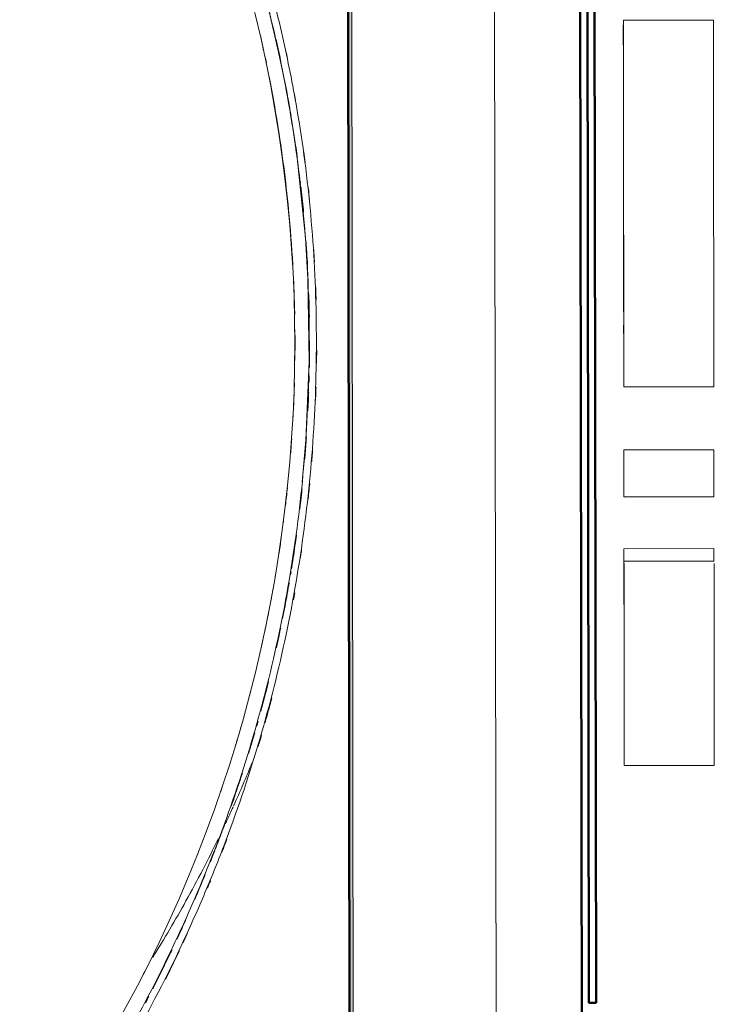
# Model space of a CAD drawing. Header units: millimetres. Extents: x -197461 to 862495, y -970068 to 63888.
# Tile 191 of 253: x -97803 to -96830, y -155995 to -154616. Entities that reach past the tile are written whole.
import ezdxf

# ---------------------------------------------------------------- set-up
doc = ezdxf.new("R2010")
doc.units = ezdxf.units.MM
doc.layers.get('0').update_dxf_attribs({"linetype": 'CONTINUOUS'})
for name, color, linetype, lineweight in [('A-FLOR', 192, 'CONTINUOUS', 5), ('A-MASS', 70, 'CONTINUOUS', 5), ('A-Wall', 252, 'CONTINUOUS', 0)]:
    doc.layers.add(name, color=color, linetype=linetype, lineweight=lineweight)

msp = doc.modelspace()

# ---------------------------------------------------------------- hatches: boundary and pattern name
at = {"layer": 'A-Wall', "true_color": 0x636466}
h = msp.add_hatch(color=251, dxfattribs=at)
h.paths.add_polyline_path([(-97330.17246, -159830.34223), (-97343.50064, -150605.81749), (-97348.49712, -150608.25718), (-97335.16894, -159832.78193)], flags=0)
h.paths.add_polyline_path([(-97344.15941, -150149.87353), (-97351.05914, -145374.52377), (-97356.05562, -145376.96346), (-97349.15589, -150152.31322)], flags=0)

# ---------------------------------------------------------------- linework, layer by layer
at = {"color": 251, "lineweight": 5, "true_color": 0x636466}
for p, q in [((-96957.46189, -154617.19359), (-96831.46199, -154617.04199)), ((-96831.46193, -154617.04194), (-96957.46183, -154617.19354)), ((-96830.84471, -155130.61978), (-96956.84461, -155130.77138)), ((-96956.84439, -155130.77194), (-96830.84449, -155130.62034)), ((-96956.64396, -155218.82729), (-96830.64406, -155218.67569)), ((-96956.75127, -155284.61243), (-96830.75137, -155284.46083)), ((-96956.56495, -155284.49261), (-96830.56505, -155284.34101)), ((-96830.61613, -155357.10524), (-96956.61602, -155357.25685)), ((-96830.50482, -155374.77918), (-96956.50472, -155374.93078)), ((-96956.39594, -155457.67945), (-96956.40554, -155454.32418)), ((-96956.30025, -155660.9655), (-96830.30035, -155660.8139)), ((-96830.11221, -155660.69291), (-96956.1121, -155660.84451))]:
    msp.add_line(p, q, dxfattribs=at)
at = {"color": 251, "lineweight": 5, "true_color": 0x636466, "flags": 128}
for points in [[(-97454.72096, -154599.02797), (-97440.10465, -154661.79145), (-97434.14724, -154690.45156), (-97428.74753, -154718.53206), (-97426.29622, -154732.08634), (-97421.80552, -154758.52668), (-97414.1838, -154809.8771), (-97402.53617, -154921.86367), (-97399.13766, -154979.37326), (-97397.42573, -155095.03878), (-97402.02204, -155205.28951), (-97406.46522, -155259.07739), (-97406.94507, -155264.00424)], [(-96956.83029, -155218.94712), (-96956.80366, -155218.92999), (-96956.77704, -155218.91288), (-96956.75043, -155218.89576), (-96956.72381, -155218.87864)], [(-96956.75127, -155284.61243), (-96956.79077, -155251.78503), (-96956.83029, -155218.94712)], [(-96956.64396, -155218.82729), (-96956.60445, -155251.6688), (-96956.56495, -155284.49261)], [(-96830.56505, -155284.34101), (-96830.60455, -155251.5172), (-96830.64406, -155218.67569)], [(-96956.59157, -155284.50973), (-96956.61819, -155284.52685), (-96956.64481, -155284.54397), (-96956.67142, -155284.56108), (-96956.69804, -155284.5782), (-96956.72465, -155284.59531), (-96956.75127, -155284.61243)], [(-96830.75137, -155284.46083), (-96830.72475, -155284.44371), (-96830.69814, -155284.4266), (-96830.67152, -155284.40948), (-96830.64491, -155284.39237), (-96830.61829, -155284.37525), (-96830.59167, -155284.35813)], [(-96956.61602, -155357.25685), (-96956.61234, -155357.54046), (-96956.59465, -155362.74952), (-96956.56975, -155374.64586), (-96956.54003, -155391.41022), (-96956.50879, -155409.85745), (-96956.47804, -155427.75671)], [(-96830.56985, -155374.49426), (-96830.59475, -155362.59792), (-96830.61244, -155357.38886), (-96830.61613, -155357.10524)], [(-96956.56739, -155435.29289), (-96956.57532, -155427.55224), (-96956.59886, -155402.78651), (-96956.61516, -155382.33131), (-96956.62035, -155373.90595)], [(-96956.52198, -155435.64896), (-96956.52357, -155439.54498), (-96956.52281, -155442.43998), (-96956.52245, -155443.26069), (-96956.52153, -155445.03088), (-96956.51864, -155449.73331), (-96956.51053, -155460.14035), (-96956.49966, -155471.74372), (-96956.48648, -155484.37551), (-96956.47141, -155497.86782), (-96956.43736, -155526.76245), (-96956.40098, -155557.0844), (-96956.36574, -155587.49051)], [(-96956.49096, -155442.94636), (-96956.49727, -155439.83047), (-96956.50828, -155435.71196)], [(-96956.46579, -155457.91869), (-96956.47729, -155450.7764), (-96956.48589, -155445.75471)], [(-96956.41735, -155454.55939), (-96956.41845, -155458.19181), (-96956.41755, -155460.8959), (-96956.41627, -155463.25196), (-96956.41357, -155467.40272), (-96956.40638, -155476.48057), (-96956.39704, -155486.49707), (-96956.37305, -155508.88295), (-96956.34387, -155533.63421), (-96956.27901, -155586.52842)], [(-96956.30025, -155660.9655), (-96956.33595, -155631.35371), (-96956.37143, -155602.00114), (-96956.38895, -155587.50834)], [(-96956.36574, -155587.49051), (-96956.34496, -155587.47715), (-96956.32449, -155587.46398), (-96956.30393, -155587.45076)], [(-96956.13898, -155660.86179), (-96956.16586, -155660.87908), (-96956.19274, -155660.89636), (-96956.21961, -155660.91365), (-96956.24649, -155660.93093), (-96956.27336, -155660.94821), (-96956.30025, -155660.9655)], [(-96830.30035, -155660.8139), (-96830.27346, -155660.79661), (-96830.24659, -155660.77933), (-96830.21971, -155660.76204), (-96830.19284, -155660.74476), (-96830.16596, -155660.72748), (-96830.13909, -155660.71019)]]:
    msp.add_lwpolyline(points, dxfattribs=at)
at = {"color": 251, "lineweight": 5, "true_color": 0x636466}
msp.add_arc((-99362.46729, -155070.1381), 1945.09839, 326.41226391, 29.68567243, dxfattribs=at)
for points, knots in [([(-96956.84437, -155130.77193), (-96956.84094, -155130.77081), (-96956.83511, -155129.93433), (-96956.82961, -155126.24102), (-96956.8273, -155120.15187), (-96956.82815, -155111.80503), (-96956.83206, -155101.31129), (-96956.83895, -155088.78145), (-96956.84872, -155074.32629), (-96956.86128, -155058.0566), (-96956.87655, -155040.08324), (-96956.89443, -155020.51676), (-96956.91483, -154999.46883), (-96956.93767, -154977.04697), (-96956.96284, -154953.3742), (-96956.9903, -154928.5157), (-96957.01977, -154902.75249), (-96957.05191, -154875.56002), (-96957.08381, -154849.42028), (-96957.11603, -154823.85731), (-96957.14816, -154799.17123), (-96957.18002, -154775.45422), (-96957.21138, -154752.85419), (-96957.24205, -154731.50411), (-96957.27179, -154711.54093), (-96957.3004, -154693.10057), (-96957.32765, -154676.3192), (-96957.35333, -154661.33294), (-96957.37723, -154648.2779), (-96957.39913, -154637.29029), (-96957.41882, -154628.50585), (-96957.43606, -154622.06218), (-96957.45064, -154618.09834), (-96957.45844, -154617.19952), (-96957.46183, -154617.19365)], [-1.9986217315, -1.9986217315, -1.9986217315, -1.9986217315, -1.9375, -1.875, -1.8125, -1.75, -1.6875, -1.625, -1.5625, -1.5, -1.4375, -1.375, -1.3125, -1.25, -1.1875, -1.125, -1.0625, -1, -0.9375, -0.875, -0.8125, -0.75, -0.6875, -0.625, -0.5625, -0.5, -0.4375, -0.375, -0.3125, -0.25, -0.1875, -0.125, -0.0625, -0.0003991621, -0.0003991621, -0.0003991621, -0.0003991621]), ([(-96831.46193, -154617.04194), (-96831.45854, -154617.04212), (-96831.45074, -154617.94945), (-96831.43617, -154621.90986), (-96831.41892, -154628.35444), (-96831.39923, -154637.13864), (-96831.37733, -154648.12631), (-96831.35343, -154661.18134), (-96831.32775, -154676.1676), (-96831.3005, -154692.94897), (-96831.27189, -154711.38933), (-96831.24215, -154731.35251), (-96831.21149, -154752.70259), (-96831.18012, -154775.30262), (-96831.14826, -154799.01963), (-96831.11613, -154823.70571), (-96831.08391, -154849.26868), (-96831.05201, -154875.40842), (-96831.01987, -154902.60089), (-96830.9904, -154928.3641), (-96830.96294, -154953.2226), (-96830.93777, -154976.89537), (-96830.91493, -154999.31723), (-96830.89453, -155020.36516), (-96830.87665, -155039.93164), (-96830.86138, -155057.905), (-96830.84882, -155074.17469), (-96830.83905, -155088.62983), (-96830.83217, -155101.15974), (-96830.82825, -155111.65326), (-96830.8274, -155120.0009), (-96830.82971, -155126.08705), (-96830.8352, -155129.79148), (-96830.84107, -155130.60079), (-96830.84448, -155130.61912)], [0.0003991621, 0.0003991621, 0.0003991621, 0.0003991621, 0.0625, 0.125, 0.1875, 0.25, 0.3125, 0.375, 0.4375, 0.5, 0.5625, 0.625, 0.6875, 0.75, 0.8125, 0.875, 0.9375, 1, 1.0625, 1.125, 1.1875, 1.25, 1.3125, 1.375, 1.4375, 1.5, 1.5625, 1.625, 1.6875, 1.75, 1.8125, 1.875, 1.9375, 1.9986217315, 1.9986217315, 1.9986217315, 1.9986217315]), ([(-96957.43014, -154705.47669), (-96957.43432, -154700.72956), (-96957.44338, -154690.12114), (-96957.45537, -154674.88763), (-96957.46558, -154660.17829), (-96957.47289, -154647.40786), (-96957.47716, -154636.7245), (-96957.47834, -154628.93267), (-96957.47728, -154625.3179), (-96957.47666, -154623.9361)], [1.4523531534, 1.4523531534, 1.4523531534, 1.4523531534, 1.5, 1.5625, 1.625, 1.6875, 1.75, 1.8125, 1.85714285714, 1.85714285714, 1.85714285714, 1.85714285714]), ([(-97457.28343, -154676.62991), (-97459.7765, -154664.58518), (-97462.63874, -154651.32877), (-97465.67303, -154638.10993), (-97465.95637, -154636.88206)], [0.901012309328, 0.901012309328, 0.901012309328, 0.901012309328, 0.923913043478, 0.926258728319, 0.926258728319, 0.926258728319, 0.926258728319]), ([(-97443.63055, -154644.00699), (-97442.9705, -154646.94561), (-97441.09207, -154655.39809), (-97438.80768, -154666.00194), (-97437.20415, -154673.66665), (-97436.76164, -154675.79943)], [-7119.7817790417, -7119.7817790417, -7119.7817790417, -7119.7817790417, -7110.8149109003, -7094.0026373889, -7087.5236836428, -7087.5236836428, -7087.5236836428, -7087.5236836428]), ([(-97427.52806, -154671.08834), (-97427.78917, -154669.83855), (-97428.56469, -154666.14433), (-97429.35082, -154662.4521), (-97429.87555, -154660.01004)], [7090.2241391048, 7090.2241391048, 7090.2241391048, 7090.2241391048, 7094.0026373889, 7101.3949776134, 7101.3949776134, 7101.3949776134, 7101.3949776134]), ([(-97420.22166, -154959.57772), (-97421.67835, -154933.84993), (-97426.77384, -154867.39162), (-97437.8917, -154780.97963), (-97448.79682, -154719.60133), (-97452.88181, -154698.52893), (-97453.07881, -154697.51685)], [0.72376738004, 0.72376738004, 0.72376738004, 0.72376738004, 0.77173913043, 0.84782608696, 0.88586956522, 0.88778922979, 0.88778922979, 0.88778922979, 0.88778922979]), ([(-96957.37735, -154694.45461), (-96957.37824, -154695.02178), (-96957.38106, -154697.8571), (-96957.38107, -154706.62294), (-96957.37232, -154724.29105), (-96957.35557, -154747.42238), (-96957.33158, -154775.06604), (-96957.30104, -154806.33255), (-96957.26492, -154840.10315), (-96957.22316, -154876.11474), (-96957.17962, -154910.91087), (-96957.13522, -154944.08784), (-96957.09151, -154974.64068), (-96957.0499, -155001.6893), (-96957.01169, -155024.45538), (-96956.97878, -155041.62863), (-96956.95698, -155051.19234), (-96956.94842, -155053.18072), (-96956.94637, -155053.59267)], [0.0833333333, 0.0833333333, 0.0833333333, 0.0833333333, 0.125, 0.25, 0.375, 0.5, 0.625, 0.75, 0.875, 1, 1.125, 1.25, 1.375, 1.5, 1.625, 1.75, 1.875, 1.9166666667, 1.9166666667, 1.9166666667, 1.9166666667]), ([(-96957.3582, -154694.61824), (-96957.35595, -154695.19583), (-96957.34639, -154698.04117), (-96957.33338, -154703.45548), (-96957.32196, -154708.97019), (-96957.32055, -154709.65951)], [-1.91666666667, -1.91666666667, -1.91666666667, -1.91666666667, -1.875, -1.75, -1.73271024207, -1.73271024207, -1.73271024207, -1.73271024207]), ([(-97430.04803, -154709.64516), (-97429.43722, -154712.87328), (-97427.79594, -154721.66887), (-97425.91921, -154732.12519), (-97424.66463, -154739.35197), (-97424.37929, -154741.00847)], [-7053.3244028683, -7053.3244028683, -7053.3244028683, -7053.3244028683, -7043.565816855, -7026.7535433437, -7021.7555352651, -7021.7555352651, -7021.7555352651, -7021.7555352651]), ([(-97416.74535, -154788.946), (-97416.05304, -154793.68022), (-97415.07962, -154800.51689), (-97414.14266, -154807.36647), (-97413.8583, -154809.47173)], [-6973.7134668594, -6973.7134668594, -6973.7134668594, -6973.7134668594, -6959.5044492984, -6953.202796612, -6953.202796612, -6953.202796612, -6953.202796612]), ([(-97402.89565, -154816.05146), (-97403.518, -154811.29351), (-97404.30744, -154805.43079), (-97405.1234, -154799.57754), (-97405.27832, -154798.47334)], [6945.3466848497, 6945.3466848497, 6945.3466848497, 6945.3466848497, 6959.5044492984, 6962.7973152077, 6962.7973152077, 6962.7973152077, 6962.7973152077]), ([(-97408.70961, -154851.0614), (-97408.60883, -154851.95696), (-97407.87951, -154858.48017), (-97406.62865, -154870.22202), (-97405.56774, -154881.0724), (-97405.07954, -154886.28938)], [-6911.7435146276, -6911.7435146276, -6911.7435146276, -6911.7435146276, -6909.0676287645, -6892.2553552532, -6876.7059444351, -6876.7059444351, -6876.7059444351, -6876.7059444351]), ([(-97401.80178, -154925.74552), (-97401.49638, -154929.95235), (-97400.81294, -154939.81906), (-97400.11947, -154951.0924), (-97399.72415, -154958.15761), (-97399.64665, -154959.57076)], [-6837.5217250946, -6837.5217250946, -6837.5217250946, -6837.5217250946, -6825.0062612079, -6808.1939876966, -6803.9905223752, -6803.9905223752, -6803.9905223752, -6803.9905223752]), ([(-97389.86451, -154955.38732), (-97389.87634, -154955.17867), (-97390.19599, -154949.56111), (-97390.54037, -154943.94326), (-97390.89498, -154938.53208)], [6807.576546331, 6807.576546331, 6807.576546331, 6807.576546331, 6808.1939876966, 6824.199652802, 6824.199652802, 6824.199652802, 6824.199652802]), ([(-97417.54155, -155028.74624), (-97417.7082, -155020.77594), (-97418.14029, -155004.80513), (-97418.77019, -154988.84105), (-97419.1353, -154980.84517)], [0.680811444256, 0.680811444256, 0.680811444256, 0.680811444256, 0.695652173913, 0.710552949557, 0.710552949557, 0.710552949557, 0.710552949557]), ([(-97387.56934, -155008.83051), (-97387.59762, -155007.86369), (-97387.79726, -155001.2061), (-97388.04685, -154994.08626), (-97388.29165, -154987.93741), (-97388.3102, -154987.47579)], [6754.9008215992, 6754.9008215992, 6754.9008215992, 6754.9008215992, 6757.7571671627, 6774.569440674, 6775.9341203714, 6775.9341203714, 6775.9341203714, 6775.9341203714]), ([(-97397.82433, -155000.85568), (-97397.76428, -155002.64947), (-97397.52499, -155010.10519), (-97397.24109, -155020.86281), (-97397.06629, -155029.82033), (-97397.01019, -155033.12086)], [-6763.0839836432, -6763.0839836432, -6763.0839836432, -6763.0839836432, -6757.7571671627, -6740.9448936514, -6731.1391136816, -6731.1391136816, -6731.1391136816, -6731.1391136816]), ([(-96956.87526, -155124.20557), (-96956.87913, -155122.87248), (-96956.8889, -155119.2027), (-96956.9061, -155111.66358), (-96956.92718, -155101.20789), (-96956.95017, -155088.7353), (-96956.97489, -155074.35187), (-96956.9991, -155059.44328), (-96957.01527, -155049.05092), (-96957.0224, -155044.39681)], [0.14285714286, 0.14285714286, 0.14285714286, 0.14285714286, 0.1875, 0.25, 0.3125, 0.375, 0.4375, 0.5, 0.54767890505, 0.54767890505, 0.54767890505, 0.54767890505]), ([(-96956.92298, -155042.03391), (-96956.92174, -155046.65821), (-96956.92132, -155051.98714), (-96956.92566, -155053.7029), (-96956.92686, -155054.0425)], [-0.25, -0.25, -0.25, -0.25, -0.125, -0.08333333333, -0.08333333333, -0.08333333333, -0.08333333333]), ([(-97396.72447, -155065.94051), (-97396.7233, -155068.68219), (-97396.73712, -155077.08325), (-97396.83654, -155089.57532), (-97396.98481, -155099.30266), (-97397.05919, -155103.37089)], [-6698.6534330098, -6698.6534330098, -6698.6534330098, -6698.6534330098, -6690.5080731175, -6673.6957996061, -6661.6067906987, -6661.6067906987, -6661.6067906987, -6661.6067906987]), ([(-97386.95639, -155097.31034), (-97386.92589, -155095.30209), (-97386.84324, -155089.26452), (-97386.78767, -155083.21987), (-97386.76272, -155079.18774)], [6667.7595908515, 6667.7595908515, 6667.7595908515, 6667.7595908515, 6673.6957996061, 6685.6019903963, 6685.6019903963, 6685.6019903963, 6685.6019903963]), ([(-97419.44044, -155164.38551), (-97419.12329, -155157.90535), (-97418.54398, -155144.71565), (-97418.09893, -155131.52069), (-97417.90735, -155124.80906)], [0.596617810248, 0.596617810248, 0.596617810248, 0.596617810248, 0.608695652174, 0.621195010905, 0.621195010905, 0.621195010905, 0.621195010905]), ([(-97388.42294, -155149.51602), (-97388.32662, -155147.16465), (-97388.08276, -155140.94804), (-97387.86744, -155134.72931), (-97387.7446, -155130.8626)], [6616.3031591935, 6616.3031591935, 6616.3031591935, 6616.3031591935, 6623.2589790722, 6634.6918434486, 6634.6918434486, 6634.6918434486, 6634.6918434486]), ([(-97397.98853, -155137.95459), (-97398.03734, -155139.33203), (-97398.29382, -155146.3663), (-97398.65729, -155155.08373), (-97399.00321, -155162.4245), (-97399.08476, -155164.11038)], [-6627.3524806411, -6627.3524806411, -6627.3524806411, -6627.3524806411, -6623.2589790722, -6606.4467055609, -6601.4343831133, -6601.4343831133, -6601.4343831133, -6601.4343831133]), ([(-97401.23415, -155201.44113), (-97401.79982, -155209.90947), (-97402.53305, -155219.94143), (-97403.34154, -155229.97893), (-97403.46975, -155231.54799)], [-6564.4148184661, -6564.4148184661, -6564.4148184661, -6564.4148184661, -6539.1976115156, -6534.5253579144, -6534.5253579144, -6534.5253579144, -6534.5253579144]), ([(-97393.73822, -155235.21664), (-97393.52807, -155232.68844), (-97393.10858, -155227.52546), (-97392.7089, -155222.36397), (-97392.51008, -155219.73017)], [6531.7062016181, 6531.7062016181, 6531.7062016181, 6531.7062016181, 6539.1976115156, 6547.0043279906, 6547.0043279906, 6547.0043279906, 6547.0043279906]), ([(-97399.014, -155289.78423), (-97398.60374, -155286.06543), (-97397.77048, -155278.3151), (-97396.98226, -155270.56422), (-97396.58419, -155266.52999)], [6477.7054967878, 6477.7054967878, 6477.7054967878, 6477.7054967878, 6488.7607909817, 6500.7461434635, 6500.7461434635, 6500.7461434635, 6500.7461434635]), ([(-97430.4803, -155296.92885), (-97429.99819, -155292.83736), (-97429.04271, -155284.50097), (-97428.14123, -155276.15857), (-97427.69636, -155271.91068)], [0.514069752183, 0.514069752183, 0.514069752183, 0.514069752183, 0.521739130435, 0.529690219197, 0.529690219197, 0.529690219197, 0.529690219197]), ([(-97407.31012, -155273.24413), (-97407.45854, -155274.69161), (-97408.19172, -155281.76665), (-97409.24946, -155291.47372), (-97410.20148, -155299.73412), (-97410.5101, -155302.36613)], [-6493.0846414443, -6493.0846414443, -6493.0846414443, -6493.0846414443, -6488.7607909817, -6471.9485174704, -6464.0833504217, -6464.0833504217, -6464.0833504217, -6464.0833504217]), ([(-97414.96801, -155337.66999), (-97415.29974, -155340.12095), (-97416.40603, -155348.18164), (-97418.36695, -155361.84555), (-97420.41828, -155375.31407), (-97421.66725, -155383.1916), (-97422.03297, -155385.47229)], [-6428.8559831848, -6428.8559831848, -6428.8559831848, -6428.8559831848, -6421.5116969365, -6404.6994234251, -6387.8871499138, -6381.0342223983, -6381.0342223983, -6381.0342223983, -6381.0342223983]), ([(-97409.55006, -155370.32669), (-97409.19526, -155367.98589), (-97408.65892, -155364.40391), (-97408.13221, -155360.81927), (-97407.95095, -155359.57744)], [6397.7031534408, 6397.7031534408, 6397.7031534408, 6397.7031534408, 6404.6994234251, 6408.4066655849, 6408.4066655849, 6408.4066655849, 6408.4066655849]), ([(-96956.49013, -155378.01086), (-96956.48739, -155378.90445), (-96956.47957, -155381.7269), (-96956.46537, -155387.9508), (-96956.44773, -155397.18399), (-96956.42863, -155408.46044), (-96956.40823, -155421.67693), (-96956.38659, -155436.73566), (-96956.36378, -155453.56961), (-96956.34, -155471.98323), (-96956.315, -155492.26427), (-96956.29008, -155512.8958), (-96956.26519, -155533.48778), (-96956.24024, -155554.20185), (-96956.21517, -155575.0518), (-96956.1899, -155596.09105), (-96956.16436, -155617.36241), (-96956.13848, -155638.9115), (-96956.12095, -155653.49266), (-96956.1121, -155660.84451)], [0.9230769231, 0.9230769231, 0.9230769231, 0.9230769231, 1, 1.125, 1.25, 1.375, 1.5, 1.625, 1.75, 1.875, 2, 2.125, 2.25, 2.375, 2.5, 2.625, 2.75, 2.875, 3, 3, 3, 3]), ([(-96830.11221, -155660.69291), (-96830.12105, -155653.34106), (-96830.13858, -155638.75989), (-96830.16446, -155617.21081), (-96830.19, -155595.93945), (-96830.21527, -155574.9002), (-96830.24034, -155554.05025), (-96830.26529, -155533.33618), (-96830.29019, -155512.7442), (-96830.3151, -155492.11267), (-96830.3401, -155471.83162), (-96830.36389, -155453.41801), (-96830.38669, -155436.58406), (-96830.40833, -155421.52533), (-96830.42874, -155408.30884), (-96830.44783, -155397.03238), (-96830.46547, -155387.7992), (-96830.47967, -155381.57529), (-96830.48749, -155378.75285), (-96830.49023, -155377.85926)], [-3, -3, -3, -3, -2.875, -2.75, -2.625, -2.5, -2.375, -2.25, -2.125, -2, -1.875, -1.75, -1.625, -1.5, -1.375, -1.25, -1.125, -1, -0.9230769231, -0.9230769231, -0.9230769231, -0.9230769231]), ([(-96956.47804, -155427.75671), (-96956.4833, -155421.88084), (-96956.49262, -155411.09866), (-96956.50287, -155397.85018), (-96956.50859, -155388.70909), (-96956.51038, -155384.36341), (-96956.51081, -155382.85049)], [0, 0, 0, 0, 0.125, 0.25, 0.375, 0.45756322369, 0.45756322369, 0.45756322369, 0.45756322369]), ([(-97425.23805, -155404.83832), (-97425.65442, -155407.2779), (-97427.03849, -155415.29506), (-97429.47355, -155428.88927), (-97432.15088, -155443.11624), (-97433.84003, -155451.76394), (-97434.45163, -155454.85458)], [-6361.6125779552, -6361.6125779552, -6361.6125779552, -6361.6125779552, -6354.2626028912, -6337.4503293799, -6320.6380558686, -6311.2819778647, -6311.2819778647, -6311.2819778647, -6311.2819778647]), ([(-97450.98325, -155430.72321), (-97450.5121, -155428.23064), (-97449.36405, -155422.09131), (-97448.24554, -155415.94651), (-97447.59175, -155412.29556)], [0.430060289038, 0.430060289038, 0.430060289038, 0.430060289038, 0.434782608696, 0.441687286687, 0.441687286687, 0.441687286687, 0.441687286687]), ([(-97454.42959, -155448.02673), (-97455.82563, -155455.07559), (-97457.5291, -155463.43351), (-97459.28745, -155471.77974), (-97459.56585, -155473.09444)], [-665.0467556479, -665.0467556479, -665.0467556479, -665.0467556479, -646.1820895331, -642.6539713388, -642.6539713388, -642.6539713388, -642.6539713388]), ([(-97437.18418, -155468.40669), (-97437.90183, -155471.90089), (-97439.78471, -155480.94024), (-97441.76287, -155490.10227), (-97443.0143, -155495.77249), (-97443.0446, -155495.90968)], [-6297.6006245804, -6297.6006245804, -6297.6006245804, -6297.6006245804, -6287.013508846, -6270.2012353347, -6269.78435448, -6269.78435448, -6269.78435448, -6269.78435448]), ([(-97464.79399, -155497.38097), (-97464.38187, -155495.55329), (-97463.53039, -155491.75157), (-97462.69032, -155487.94731), (-97462.25732, -155485.97187)], [0.387816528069, 0.387816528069, 0.387816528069, 0.387816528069, 0.3913043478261, 0.3950691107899, 0.3950691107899, 0.3950691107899, 0.3950691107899]), ([(-97454.16953, -155543.38106), (-97454.31433, -155543.96497), (-97455.82633, -155550.04943), (-97457.51557, -155556.70521), (-97459.08705, -155562.77014), (-97459.23754, -155563.3498)], [-6221.5488555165, -6221.5488555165, -6221.5488555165, -6221.5488555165, -6219.7644148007, -6202.9521412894, -6201.1752309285, -6201.1752309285, -6201.1752309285, -6201.1752309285]), ([(-97481.16171, -155564.41196), (-97480.77515, -155562.94234), (-97480.04696, -155560.16062), (-97479.32492, -155557.37729), (-97478.98583, -155556.06453)], [0.3449971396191, 0.3449971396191, 0.3449971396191, 0.3449971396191, 0.3478260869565, 0.3503501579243, 0.3503501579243, 0.3503501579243, 0.3503501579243]), ([(-97459.41309, -155564.02549), (-97460.62972, -155568.70461), (-97462.47584, -155575.69442), (-97464.36111, -155582.67071), (-97464.99004, -155584.98062)], [-6200.4847763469, -6200.4847763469, -6200.4847763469, -6200.4847763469, -6186.1398677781, -6179.0334603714, -6179.0334603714, -6179.0334603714, -6179.0334603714]), ([(-97459.14303, -155601.36685), (-97458.74593, -155599.95037), (-97456.81941, -155593.04763), (-97453.65132, -155581.44369), (-97450.95357, -155571.22915), (-97449.72839, -155566.5169)], [6164.9853659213, 6164.9853659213, 6164.9853659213, 6164.9853659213, 6169.3275942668, 6186.1398677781, 6200.5101719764, 6200.5101719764, 6200.5101719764, 6200.5101719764]), ([(-97473.42251, -155614.97765), (-97474.59537, -155619.02276), (-97477.37591, -155628.49547), (-97480.24872, -155638.00899), (-97481.92638, -155643.47714), (-97481.94269, -155643.5303)], [-6148.2072374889, -6148.2072374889, -6148.2072374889, -6148.2072374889, -6135.7030472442, -6118.8907737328, -6118.7257274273, -6118.7257274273, -6118.7257274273, -6118.7257274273]), ([(-97500.43146, -155632.60658), (-97499.91434, -155630.89604), (-97498.98995, -155627.82309), (-97498.07318, -155624.74792), (-97497.66843, -155623.38479)], [0.3010214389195, 0.3010214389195, 0.3010214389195, 0.3010214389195, 0.304347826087, 0.3069947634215, 0.3069947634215, 0.3069947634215, 0.3069947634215]), ([(-97468.70052, -155634.32292), (-97468.26372, -155632.86552), (-97466.62977, -155627.3902), (-97465.02116, -155621.91069), (-97463.85375, -155617.88539)], [6131.2113407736, 6131.2113407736, 6131.2113407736, 6131.2113407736, 6135.7030472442, 6148.0814903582, 6148.0814903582, 6148.0814903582, 6148.0814903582]), ([(-97490.86975, -155671.84716), (-97491.29125, -155673.14941), (-97493.46209, -155679.83244), (-97496.36141, -155688.59816), (-97498.87737, -155696.05401), (-97499.58775, -155698.14754)], [-6089.3329638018, -6089.3329638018, -6089.3329638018, -6089.3329638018, -6085.2662267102, -6068.4539531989, -6061.8856200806, -6061.8856200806, -6061.8856200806, -6061.8856200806]), ([(-97521.32573, -155697.58579), (-97520.94345, -155696.46482), (-97520.24572, -155694.41274), (-97519.55141, -155692.35942), (-97519.23719, -155691.42785)], [0.2586642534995, 0.2586642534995, 0.2586642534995, 0.2586642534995, 0.2608695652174, 0.2627000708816, 0.2627000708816, 0.2627000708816, 0.2627000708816]), ([(-97500.26417, -155700.13755), (-97501.14974, -155702.73832), (-97503.12443, -155708.49832), (-97505.12511, -155714.24832), (-97506.23053, -155717.39982)], [-6059.804098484, -6059.804098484, -6059.804098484, -6059.804098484, -6051.6416796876, -6041.7146599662, -6041.7146599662, -6041.7146599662, -6041.7146599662]), ([(-97515.30548, -155742.72553), (-97516.90498, -155747.09702), (-97520.48371, -155756.77451), (-97526.12922, -155771.68968), (-97531.28312, -155784.97346), (-97534.44911, -155792.98374), (-97535.54314, -155795.73441)], [-6015.0416261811, -6015.0416261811, -6015.0416261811, -6015.0416261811, -6001.2048591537, -5984.3925856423, -5967.580312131, -5958.7793115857, -5958.7793115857, -5958.7793115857, -5958.7793115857]), ([(-97519.48928, -155782.20501), (-97518.59297, -155779.89129), (-97516.25865, -155773.833), (-97513.95227, -155767.76188), (-97512.53751, -155764.00441)], [5977.0421121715, 5977.0421121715, 5977.0421121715, 5977.0421121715, 5984.3925856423, 5996.2771564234, 5996.2771564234, 5996.2771564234, 5996.2771564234]), ([(-97542.82386, -155813.79163), (-97543.52778, -155815.51404), (-97548.29669, -155827.13843), (-97553.16658, -155838.70879), (-97557.39722, -155848.54683)], [-5939.4874011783, -5939.4874011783, -5939.4874011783, -5939.4874011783, -5933.9557651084, -5902.1312625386, -5902.1312625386, -5902.1312625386, -5902.1312625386]), ([(-97539.82875, -155832.72616), (-97538.44273, -155829.40938), (-97536.9352, -155825.77544), (-97535.43752, -155822.13619), (-97535.3084, -155821.82221)], [5923.314847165, 5923.314847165, 5923.314847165, 5923.314847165, 5933.9557651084, 5934.9603880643, 5934.9603880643, 5934.9603880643, 5934.9603880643]), ([(-97569.98852, -155877.23093), (-97570.59678, -155878.58878), (-97573.52633, -155885.10984), (-97577.68755, -155894.24617), (-97581.28096, -155902.00813), (-97582.50336, -155904.63411)], [-5871.1247290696, -5871.1247290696, -5871.1247290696, -5871.1247290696, -5866.7066710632, -5849.8943975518, -5841.2869174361, -5841.2869174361, -5841.2869174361, -5841.2869174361]), ([(-97573.62105, -155909.24852), (-97572.33097, -155906.47865), (-97570.46154, -155902.44168), (-97568.60513, -155898.39892), (-97568.02488, -155897.13196)], [5840.8579033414, 5840.8579033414, 5840.8579033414, 5840.8579033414, 5849.8943975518, 5854.0160159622, 5854.0160159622, 5854.0160159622, 5854.0160159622]), ([(-97589.2938, -155919.07602), (-97590.62387, -155921.87676), (-97594.39823, -155929.77869), (-97600.68105, -155942.71991), (-97608.20361, -155957.89597), (-97613.34467, -155968.05674), (-97615.96313, -155973.17829), (-97616.02265, -155973.29469)], [-5825.4818881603, -5825.4818881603, -5825.4818881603, -5825.4818881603, -5816.2698505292, -5799.4575770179, -5782.6453035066, -5765.8330299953, -5765.4420333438, -5765.4420333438, -5765.4420333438, -5765.4420333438]), ([(-97598.34149, -155960.48124), (-97596.12128, -155956.03676), (-97591.39731, -155946.49442), (-97584.93577, -155933.18507), (-97580.70016, -155924.30033), (-97578.92244, -155920.54243)], [5784.7171847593, 5784.7171847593, 5784.7171847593, 5784.7171847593, 5799.4575770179, 5816.2698505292, 5828.5608761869, 5828.5608761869, 5828.5608761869, 5828.5608761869]), ([(-97630.2282, -155954.96559), (-97629.76725, -155954.0534), (-97628.81256, -155952.16099), (-97627.86076, -155950.26804), (-97627.36857, -155949.28752)], [0.085056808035, 0.085056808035, 0.085056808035, 0.085056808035, 0.0869565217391, 0.0889972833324, 0.0889972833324, 0.0889972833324, 0.0889972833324]), ([(-97621.70018, -155984.31463), (-97622.32315, -155985.51488), (-97623.89214, -155988.53047), (-97625.46746, -155991.53992), (-97626.41832, -155993.34982)], [-5753.0724097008, -5753.0724097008, -5753.0724097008, -5753.0724097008, -5749.020756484, -5742.8845871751, -5742.8845871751, -5742.8845871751, -5742.8845871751])]:
    msp.add_open_spline(points, degree=3, knots=knots, dxfattribs=at)
for points in [[(-97461.99365, -154655.88229), (-97461.83493, -154656.61045), (-97461.67663, -154657.33869), (-97461.51874, -154658.06702)], [(-97431.18607, -154703.68146), (-97431.00625, -154704.61586), (-97430.82709, -154705.55052), (-97430.6486, -154706.48541)], [(-97416.33281, -154728.97976), (-97416.92971, -154725.62314), (-97417.53559, -154722.26718), (-97418.1504, -154718.91201)], [(-97424.17079, -154742.22129), (-97423.69306, -154745.00535), (-97423.22141, -154747.79082), (-97422.75561, -154750.57908)], [(-97409.59148, -154843.36683), (-97409.50918, -154844.07212), (-97409.42728, -154844.77746), (-97409.34577, -154845.48285)], [(-97396.78924, -154868.37531), (-97397.31158, -154863.28691), (-97397.85457, -154858.19987), (-97398.41784, -154853.11739)], [(-97417.26758, -155093.57652), (-97417.08704, -155079.07783), (-97417.06846, -155064.5771), (-97417.21226, -155050.07802)], [(-97397.30533, -155114.99315), (-97397.38384, -155118.25489), (-97397.47027, -155121.51679), (-97397.56459, -155124.77865)], [(-97419.98362, -155170.9584), (-97420.02518, -155171.75905), (-97420.06723, -155172.55967), (-97420.10978, -155173.36026)], [(-97423.35727, -155225.00577), (-97422.77895, -155217.80467), (-97422.24076, -155210.60035), (-97421.74272, -155203.39325)], [(-97433.25848, -155318.25258), (-97433.3697, -155319.11734), (-97433.4815, -155319.98202), (-97433.59388, -155320.84662)], [(-97439.79309, -155365.46291), (-97438.6401, -155357.97692), (-97437.53077, -155350.4842), (-97436.46519, -155342.98526)], [(-97444.53675, -155394.09812), (-97444.71537, -155395.1556), (-97444.89487, -155396.21294), (-97445.07524, -155397.27013)], [(-97422.65305, -155389.31481), (-97422.89232, -155390.78825), (-97423.13326, -155392.26131), (-97423.37584, -155393.7338)], [(-97419.3586, -155429.03245), (-97418.75636, -155425.73717), (-97418.16254, -155422.43988), (-97417.57734, -155419.14184)], [(-97455.32634, -155452.98842), (-97454.8367, -155450.55379), (-97454.35172, -155448.11823), (-97453.8714, -155445.68174)], [(-97468.76296, -155598.63596), (-97469.46201, -155601.12969), (-97470.1662, -155603.62217), (-97470.87537, -155606.11287)], [(-97493.25731, -155608.15466), (-97493.49377, -155608.97616), (-97493.73077, -155609.79751), (-97493.9683, -155610.6187)]]:
    msp.add_open_spline(points, degree=3, dxfattribs=at)
at = {"layer": 'A-FLOR', "color": 251, "true_color": 0x636466}
for points in [[(-97477.09924, -155656.72628), (-97485.35539, -155677.12134), (-97494.04628, -155697.45462), (-97503.17521, -155717.72353)], [(-97503.17521, -155717.72353), (-97494.04628, -155697.45462), (-97485.35539, -155677.12134), (-97477.09924, -155656.72628)]]:
    msp.add_open_spline(points, degree=3, dxfattribs=at)
for points, knots in [([(-97503.9597, -155719.4628), (-97506.4896, -155725.06352), (-97509.99614, -155732.71827), (-97513.56544, -155740.3637), (-97514.53004, -155742.41947)], [0.610549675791, 0.610549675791, 0.610549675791, 0.610549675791, 0.6129032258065, 0.613769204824, 0.613769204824, 0.613769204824, 0.613769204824]), ([(-97514.53004, -155742.41947), (-97513.56544, -155740.3637), (-97509.99614, -155732.71827), (-97506.4896, -155725.06352), (-97503.9597, -155719.4628)], [-0.613769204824, -0.613769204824, -0.613769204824, -0.613769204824, -0.6129032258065, -0.610549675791, -0.610549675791, -0.610549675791, -0.610549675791]), ([(-97524.3651, -155763.03173), (-97538.57369, -155792.32166), (-97567.55029, -155848.12179), (-97599.96886, -155903.38166), (-97616.24398, -155929.64392)], [0.616666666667, 0.616666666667, 0.616666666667, 0.616666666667, 0.629032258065, 0.64033722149, 0.64033722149, 0.64033722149, 0.64033722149]), ([(-97616.24398, -155929.64392), (-97599.96886, -155903.38166), (-97567.55029, -155848.12179), (-97538.57369, -155792.32166), (-97524.3651, -155763.03173)], [-0.64033722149, -0.64033722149, -0.64033722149, -0.64033722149, -0.629032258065, -0.616666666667, -0.616666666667, -0.616666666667, -0.616666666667])]:
    msp.add_open_spline(points, degree=3, knots=knots, dxfattribs=at)
at = {"layer": 'A-MASS', "color": 251, "lineweight": 18, "true_color": 0x636466}
for points, knots in [([(-99525.47713, -157039.83042), (-99475.60862, -157043.91914), (-99375.64339, -157048.30192), (-99225.56469, -157043.446), (-99076.29989, -157027.29179), (-98928.64777, -157000.08375), (-98783.50115, -156961.60945), (-98641.91019, -156911.61909), (-98504.39226, -156851.43831), (-98370.69135, -156783.24809), (-98241.40478, -156706.95332), (-98118.47824, -156620.66627), (-98003.96635, -156523.43396), (-97899.80712, -156415.19195), (-97806.36189, -156297.64773), (-97721.053, -156174.166), (-97643.00761, -156045.99908), (-97585.47949, -155934.86096), (-97544.5623, -155843.5372), (-97507.12351, -155750.77202), (-97466.89223, -155632.30797), (-97429.63222, -155486.84351), (-97403.77462, -155338.94327), (-97389.12745, -155189.53057), (-97385.52238, -155039.42393), (-97393.18046, -154889.48623), (-97410.58438, -154756.09643), (-97433.82265, -154639.5698), (-97459.26251, -154539.56632), (-97489.65871, -154440.97162), (-97524.95468, -154343.90552), (-97565.29057, -154248.79621), (-97610.68766, -154156.24053), (-97660.98262, -154066.31864), (-97697.57703, -154008.1012), (-97716.63827, -153979.42419)], [0, 0, 0, 0, 0.0338983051, 0.0677966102, 0.1016949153, 0.1355932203, 0.1694915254, 0.2033898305, 0.2372881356, 0.2711864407, 0.3050847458, 0.3389830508, 0.3728813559, 0.406779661, 0.4406779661, 0.4745762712, 0.5084745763, 0.5423728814, 0.5593220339, 0.5762711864, 0.6101694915, 0.6440677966, 0.6779661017, 0.7118644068, 0.7457627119, 0.7796610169, 0.813559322, 0.8368644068, 0.8601694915, 0.8834745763, 0.906779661, 0.9300847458, 0.9533898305, 0.9766949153, 1, 1, 1, 1]), ([(-97724.9618, -153984.96666), (-97711.18112, -154005.69736), (-97684.41715, -154047.63637), (-97633.99527, -154133.46849), (-97577.26194, -154244.17682), (-97519.99157, -154382.20224), (-97473.12203, -154524.09469), (-97436.57788, -154668.91869), (-97411.31499, -154816.17099), (-97397.9073, -154964.95785), (-97395.95025, -155114.33), (-97405.03085, -155263.42777), (-97425.15003, -155411.44681), (-97456.55323, -155557.50668), (-97499.19548, -155700.68418), (-97552.4813, -155840.19661), (-97616.18286, -155975.44049), (-97677.38797, -156083.90052), (-97730.33698, -156168.12612), (-97771.87956, -156230.09551), (-97815.28884, -156290.78573), (-97860.72579, -156349.971), (-97908.54594, -156407.28331), (-97975.81646, -156480.66193), (-98066.63585, -156565.91961), (-98185.02164, -156657.1331), (-98310.77453, -156737.78346), (-98441.79024, -156809.45504), (-98576.69943, -156873.48794), (-98701.08597, -156922.84046), (-98813.61697, -156959.0926), (-98912.92419, -156985.1786), (-99013.45884, -157005.9402), (-99148.759, -157026.66124), (-99285.38732, -157036.93308), (-99422.29137, -157036.46628), (-99490.60154, -157032.65723), (-99524.71229, -157029.85954)], [0, 0, 0, 0, 0.0169491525, 0.0338983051, 0.0677966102, 0.1016949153, 0.1355932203, 0.1694915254, 0.2033898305, 0.2372881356, 0.2711864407, 0.3050847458, 0.3389830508, 0.3728813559, 0.406779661, 0.4406779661, 0.4745762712, 0.5084745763, 0.5254237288, 0.5423728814, 0.5593220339, 0.5762711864, 0.593220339, 0.6101694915, 0.6440677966, 0.6779661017, 0.7118644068, 0.7457627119, 0.7796610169, 0.813559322, 0.8368644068, 0.8601694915, 0.8834745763, 0.906779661, 0.9533898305, 0.9766949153, 1, 1, 1, 1])]:
    msp.add_open_spline(points, degree=3, knots=knots, dxfattribs=at)
at = {"layer": 'A-Wall', "color": 251, "lineweight": 50, "true_color": 0x636466}
for p, q in [((-97009.72128, -160142.37852), (-97034.73747, -142828.49813)), ((-97348.49712, -150608.25718), (-97335.17697, -159827.22163)), ((-97008.8672, -153812.71684), (-97005.71629, -155993.56646)), ((-96998.86721, -153812.70239), (-96995.7163, -155993.55202)), ((-96995.7163, -155993.55202), (-97005.71629, -155993.56646))]:
    msp.add_line(p, q, dxfattribs=at)
at = {"layer": 'A-Wall', "color": 251, "lineweight": 5, "true_color": 0x636466}
for p, q in [((-97130.32129, -159727.19424), (-97143.64143, -150508.22979)), ((-97143.64143, -150508.22979), (-97130.32129, -159727.19424)), ((-97343.50064, -150605.81749), (-97330.17246, -159830.34223))]:
    msp.add_line(p, q, dxfattribs=at)

doc.saveas('drawing.dxf')
